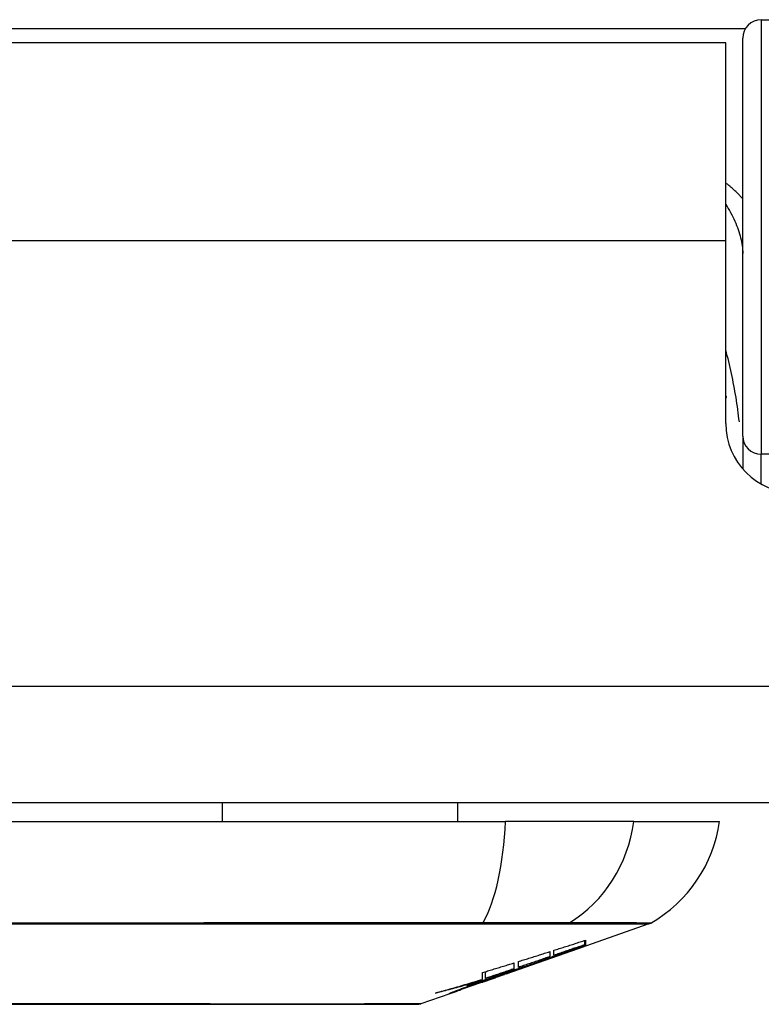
# Model space of a CAD drawing. Header units: inches. Extents: x 25 to 686, y 75 to 314.
# Tile 4 of 160: x 29.795 to 30.424, y 74.875 to 75.71. Entities that reach past the tile are written whole.
import ezdxf

# ---------------------------------------------------------------- set-up
doc = ezdxf.new("R2010")
doc.units = ezdxf.units.IN
doc.header["$MEASUREMENT"] = 0
doc.layers.add('Visible Edges(ANSI)', color=7, linetype='Continuous', lineweight=25)
doc.layers.add('Visible Tangent Edges(ANSI)', color=7, linetype='Continuous', lineweight=25)

msp = doc.modelspace()

# ---------------------------------------------------------------- linework, layer by layer
at = {"layer": 'Visible Edges(ANSI)'}
for p, q in [((30.42401, 75.71008), (31.01358, 75.71008)), ((30.40826, 75.35668), (30.40826, 75.69434)), ((30.39384, 75.69056), (29.16284, 75.69056)), ((30.39384, 75.52256), (30.39384, 75.69056)), ((30.39384, 75.36762), (30.39384, 75.52256)), ((30.40826, 75.35668), (30.40826, 75.32895)), ((91.23234, 75.04556), (25.62734, 75.04556)), ((29.96643, 75.04556), (29.96643, 75.02982)), ((30.16614, 75.04556), (30.16614, 75.02982)), ((29.34966, 75.02982), (30.20703, 75.02982)), ((30.31582, 75.02982), (30.20703, 75.02982)), ((30.31582, 75.02982), (30.38858, 75.02982)), ((30.32869, 74.94291), (30.27485, 74.92407)), ((30.27434, 74.92528), (30.27434, 74.92893)), ((30.27485, 74.92909), (30.27485, 74.92468)), ((30.20747, 74.90048), (30.2738, 74.9237)), ((30.2446, 74.91939), (30.2446, 74.91513)), ((30.2481, 74.91632), (30.2481, 74.92051)), ((30.25309, 74.91684), (30.25309, 74.91754)), ((30.27485, 74.92418), (30.2738, 74.92382)), ((30.2738, 74.9237), (30.2738, 74.92389)), ((30.27485, 74.92425), (30.27485, 74.92407)), ((30.2141, 74.90981), (30.2141, 74.90479)), ((30.21785, 74.90606), (30.21785, 74.91098)), ((30.23297, 74.90964), (30.23297, 74.91022)), ((30.20747, 74.90048), (30.16612, 74.88601)), ((30.18735, 74.89588), (30.18735, 74.90162)), ((30.19011, 74.89672), (30.19011, 74.90245)), ((30.20585, 74.89998), (30.20585, 74.90008)), ((30.2146, 74.90443), (30.20622, 74.90151)), ((30.20622, 74.90151), (30.20622, 74.90176)), ((30.2088, 74.90105), (30.2088, 74.90146)), ((30.21097, 74.90225), (30.21097, 74.90301)), ((30.1861, 74.89467), (30.1861, 74.89549)), ((30.18685, 74.89365), (30.18685, 74.89392)), ((30.18685, 74.89365), (30.18685, 74.89333)), ((30.19887, 74.89762), (30.19887, 74.89789)), ((30.1596, 74.88373), (30.13515, 74.87517)), ((30.1596, 74.88373), (30.1596, 74.88374)), ((30.16935, 74.88718), (30.16185, 74.88456)), ((30.16185, 74.88456), (30.16185, 74.88508)), ((30.16739, 74.88661), (30.16739, 74.88719)), ((30.17935, 74.89107), (30.17935, 74.89139)), ((30.17935, 74.89065), (30.17935, 74.89107))]:
    msp.add_line(p, q, dxfattribs=at)
at = {"layer": 'Visible Edges(ANSI)', "flags": 128}
for points in [[(30.39384, 75.39085), (30.39387, 75.3908), (30.39389, 75.39074), (30.39391, 75.39069), (30.39393, 75.39064), (30.39395, 75.39058), (30.39397, 75.39053), (30.394, 75.39047), (30.39402, 75.39042), (30.39404, 75.39036), (30.39406, 75.39031), (30.39408, 75.39026), (30.39411, 75.3902), (30.39413, 75.39015), (30.39415, 75.39009), (30.39417, 75.39004), (30.39419, 75.38998), (30.39421, 75.38993), (30.39424, 75.38988), (30.39426, 75.38982), (30.39428, 75.38977), (30.3943, 75.38971), (30.39432, 75.38966), (30.39434, 75.3896), (30.39437, 75.38955)], [(30.2296, 74.90899), (30.23133, 74.90962), (30.23308, 74.91026), (30.23484, 74.9109), (30.2366, 74.91154), (30.23838, 74.91219), (30.24016, 74.91284), (30.24196, 74.91349), (30.24377, 74.91415), (30.24559, 74.91481), (30.24742, 74.91548), (30.24926, 74.91615), (30.25111, 74.91682), (30.25298, 74.9175), (30.25486, 74.91819), (30.25675, 74.91888), (30.25865, 74.91957), (30.26056, 74.92027), (30.26249, 74.92097), (30.26443, 74.92167), (30.26639, 74.92239), (30.26835, 74.9231), (30.27034, 74.92382), (30.27233, 74.92455), (30.27434, 74.92528)], [(30.2481, 74.92051), (30.24921, 74.92086), (30.25033, 74.92122), (30.25144, 74.92157), (30.25256, 74.92193), (30.25367, 74.92229), (30.25479, 74.92264), (30.25591, 74.923), (30.25702, 74.92336), (30.25814, 74.92371), (30.25925, 74.92407), (30.26037, 74.92443), (30.26148, 74.92479), (30.2626, 74.92514), (30.26371, 74.9255), (30.26483, 74.92586), (30.26594, 74.92622), (30.26706, 74.92658), (30.26817, 74.92694), (30.26928, 74.9273), (30.2704, 74.92766), (30.27151, 74.92802), (30.27262, 74.92837), (30.27374, 74.92873), (30.27485, 74.92909)], [(30.27434, 74.92528), (30.27325, 74.92491), (30.27216, 74.92454), (30.27107, 74.92416), (30.26997, 74.92379), (30.26888, 74.92342), (30.26779, 74.92304), (30.2667, 74.92267), (30.2656, 74.92229), (30.26451, 74.92192), (30.26341, 74.92155), (30.26232, 74.92117), (30.26123, 74.9208), (30.26013, 74.92043), (30.25904, 74.92005), (30.25794, 74.91968), (30.25685, 74.91931), (30.25575, 74.91893), (30.25466, 74.91856), (30.25357, 74.91819), (30.25247, 74.91781), (30.25138, 74.91744), (30.25029, 74.91707), (30.24919, 74.9167), (30.2481, 74.91632)], [(30.21785, 74.91098), (30.21896, 74.91133), (30.22008, 74.91167), (30.22119, 74.91202), (30.22231, 74.91237), (30.22343, 74.91272), (30.22454, 74.91307), (30.22566, 74.91342), (30.22677, 74.91377), (30.22789, 74.91412), (30.229, 74.91447), (30.23012, 74.91482), (30.23123, 74.91517), (30.23235, 74.91552), (30.23346, 74.91587), (30.23458, 74.91622), (30.23569, 74.91657), (30.23681, 74.91693), (30.23792, 74.91728), (30.23904, 74.91763), (30.24015, 74.91798), (30.24126, 74.91833), (30.24237, 74.91869), (30.24349, 74.91904), (30.2446, 74.91939)], [(30.2738, 74.9237), (30.27213, 74.92312), (30.27046, 74.92253), (30.26878, 74.92194), (30.26709, 74.92136), (30.2654, 74.92077), (30.26371, 74.92018), (30.26201, 74.91959), (30.26031, 74.919), (30.25861, 74.91841), (30.2569, 74.91782), (30.2552, 74.91723), (30.25349, 74.91664), (30.25178, 74.91605), (30.25007, 74.91546), (30.24835, 74.91487), (30.24664, 74.91429), (30.24493, 74.9137), (30.24322, 74.91311), (30.2415, 74.91253), (30.23979, 74.91195), (30.23809, 74.91137), (30.23638, 74.91079), (30.23468, 74.91021), (30.23297, 74.90964)], [(30.27485, 74.92468), (30.27399, 74.92437), (30.27313, 74.92406), (30.27225, 74.92374), (30.27138, 74.92343), (30.27049, 74.92311), (30.2696, 74.92279), (30.26871, 74.92246), (30.26781, 74.92214), (30.2669, 74.92181), (30.266, 74.92149), (30.26508, 74.92116), (30.26417, 74.92083), (30.26325, 74.9205), (30.26233, 74.92017), (30.26141, 74.91983), (30.26049, 74.9195), (30.25956, 74.91917), (30.25864, 74.91883), (30.25771, 74.9185), (30.25678, 74.91817), (30.25586, 74.91783), (30.25493, 74.9175), (30.25401, 74.91717), (30.25309, 74.91684)], [(30.25309, 74.91684), (30.25399, 74.91714), (30.2549, 74.91745), (30.25581, 74.91776), (30.25672, 74.91806), (30.25762, 74.91837), (30.25853, 74.91868), (30.25944, 74.91899), (30.26035, 74.9193), (30.26126, 74.9196), (30.26216, 74.91991), (30.26307, 74.92022), (30.26398, 74.92053), (30.26489, 74.92084), (30.2658, 74.92115), (30.2667, 74.92146), (30.26761, 74.92177), (30.26852, 74.92208), (30.26942, 74.92239), (30.27033, 74.9227), (30.27123, 74.92301), (30.27214, 74.92332), (30.27304, 74.92363), (30.27395, 74.92394), (30.27485, 74.92425)], [(30.18735, 74.90162), (30.18846, 74.90196), (30.18958, 74.90229), (30.1907, 74.90263), (30.19181, 74.90297), (30.19293, 74.90331), (30.19404, 74.90365), (30.19516, 74.90399), (30.19627, 74.90433), (30.19739, 74.90467), (30.19851, 74.90501), (30.19962, 74.90535), (30.20074, 74.90569), (30.20185, 74.90603), (30.20297, 74.90638), (30.20408, 74.90672), (30.2052, 74.90706), (30.20631, 74.9074), (30.20742, 74.90775), (30.20854, 74.90809), (30.20965, 74.90844), (30.21076, 74.90878), (30.21188, 74.90912), (30.21299, 74.90947), (30.2141, 74.90981)], [(30.20622, 74.90151), (30.20719, 74.90182), (30.20817, 74.90212), (30.20915, 74.90243), (30.21012, 74.90274), (30.2111, 74.90305), (30.21207, 74.90335), (30.21305, 74.90366), (30.21402, 74.90397), (30.215, 74.90428), (30.21598, 74.90459), (30.21695, 74.90491), (30.21793, 74.90522), (30.2189, 74.90553), (30.21988, 74.90584), (30.22085, 74.90616), (30.22182, 74.90647), (30.2228, 74.90678), (30.22377, 74.9071), (30.22474, 74.90741), (30.22572, 74.90773), (30.22669, 74.90804), (30.22766, 74.90836), (30.22863, 74.90867), (30.2296, 74.90899)], [(30.23297, 74.90964), (30.23195, 74.90927), (30.23093, 74.9089), (30.22991, 74.90854), (30.22888, 74.90817), (30.22785, 74.9078), (30.22682, 74.90743), (30.22579, 74.90706), (30.22475, 74.90669), (30.22372, 74.90632), (30.22268, 74.90595), (30.22164, 74.90558), (30.2206, 74.9052), (30.21956, 74.90483), (30.21852, 74.90446), (30.21747, 74.90409), (30.21643, 74.90372), (30.21539, 74.90335), (30.21435, 74.90297), (30.2133, 74.9026), (30.21226, 74.90223), (30.21122, 74.90186), (30.21018, 74.90149), (30.20914, 74.90112), (30.2081, 74.90075)], [(30.2446, 74.91513), (30.24349, 74.91475), (30.24238, 74.91438), (30.24126, 74.914), (30.24015, 74.91362), (30.23904, 74.91324), (30.23792, 74.91286), (30.23681, 74.91248), (30.23569, 74.91211), (30.23458, 74.91173), (30.23346, 74.91135), (30.23235, 74.91097), (30.23123, 74.91059), (30.23012, 74.91021), (30.229, 74.90984), (30.22789, 74.90946), (30.22677, 74.90908), (30.22565, 74.9087), (30.22454, 74.90832), (30.22342, 74.90795), (30.22231, 74.90757), (30.22119, 74.90719), (30.22008, 74.90681), (30.21896, 74.90644), (30.21785, 74.90606)], [(30.21097, 74.90225), (30.20946, 74.90175), (30.20795, 74.90126), (30.20643, 74.90076), (30.20491, 74.90027), (30.20339, 74.89977), (30.20187, 74.89928), (30.20034, 74.89878), (30.19881, 74.89829), (30.19729, 74.8978), (30.19576, 74.89731), (30.19422, 74.89682), (30.19269, 74.89633), (30.19116, 74.89584), (30.18962, 74.89536), (30.18809, 74.89487), (30.18655, 74.89439), (30.18501, 74.89391), (30.18348, 74.89343), (30.18194, 74.89295), (30.18041, 74.89247), (30.17887, 74.892), (30.17734, 74.89153), (30.1758, 74.89106), (30.17427, 74.89059)], [(30.2141, 74.90479), (30.2131, 74.90446), (30.2121, 74.90412), (30.21111, 74.90378), (30.21011, 74.90345), (30.20911, 74.90311), (30.20811, 74.90277), (30.20711, 74.90244), (30.20611, 74.9021), (30.20511, 74.90176), (30.20411, 74.90143), (30.20311, 74.90109), (30.20211, 74.90075), (30.20111, 74.90042), (30.20011, 74.90008), (30.19911, 74.89974), (30.19811, 74.89941), (30.19711, 74.89907), (30.19611, 74.89874), (30.19511, 74.8984), (30.19411, 74.89806), (30.19311, 74.89773), (30.19211, 74.89739), (30.19111, 74.89706), (30.19011, 74.89672)], [(30.19011, 74.89672), (30.19113, 74.89704), (30.19215, 74.89735), (30.19317, 74.89767), (30.1942, 74.89799), (30.19522, 74.89831), (30.19624, 74.89862), (30.19726, 74.89894), (30.19828, 74.89926), (30.19931, 74.89958), (30.20033, 74.8999), (30.20135, 74.90022), (30.20237, 74.90054), (30.20339, 74.90087), (30.20441, 74.90119), (30.20543, 74.90151), (30.20645, 74.90183), (30.20747, 74.90216), (30.20849, 74.90248), (30.20951, 74.90281), (30.21053, 74.90313), (30.21155, 74.90346), (30.21257, 74.90378), (30.21358, 74.90411), (30.2146, 74.90443)], [(30.20585, 74.89998), (30.20579, 74.89996), (30.2057, 74.89992), (30.20558, 74.89988), (30.20544, 74.89982), (30.20528, 74.89976), (30.20509, 74.89969), (30.20488, 74.89961), (30.20464, 74.89953), (30.20439, 74.89944), (30.20411, 74.89933), (30.20381, 74.89923), (30.20348, 74.89911), (30.20314, 74.89899), (30.20278, 74.89886), (30.20241, 74.89873), (30.20201, 74.89859), (30.2016, 74.89844), (30.20117, 74.89829), (30.20073, 74.89814), (30.20028, 74.89798), (30.19981, 74.89781), (30.19934, 74.89764), (30.19885, 74.89747), (30.19835, 74.8973)], [(30.19916, 74.89798), (30.19981, 74.89819), (30.20044, 74.8984), (30.20104, 74.89859), (30.20161, 74.89877), (30.20215, 74.89895), (30.20267, 74.89911), (30.20315, 74.89926), (30.2036, 74.8994), (30.20401, 74.89953), (30.20439, 74.89965), (30.20474, 74.89975), (30.20505, 74.89985), (30.20532, 74.89993), (30.20556, 74.9), (30.20576, 74.90005), (30.20593, 74.9001), (30.20605, 74.90013), (30.20614, 74.90015), (30.20619, 74.90015), (30.2062, 74.90014), (30.20617, 74.90012), (30.2061, 74.90009), (30.20599, 74.90004), (30.20585, 74.89998)], [(30.20135, 74.89878), (30.20175, 74.89892), (30.20216, 74.89907), (30.20256, 74.89921), (30.20297, 74.89936), (30.20337, 74.89951), (30.20378, 74.89965), (30.20418, 74.8998), (30.20458, 74.89994), (30.20499, 74.90009), (30.20539, 74.90023), (30.20579, 74.90038), (30.2062, 74.90053), (30.2066, 74.90067), (30.207, 74.90082), (30.2074, 74.90096), (30.2078, 74.9011), (30.2082, 74.90125), (30.2086, 74.90139), (30.209, 74.90154), (30.20939, 74.90168), (30.20979, 74.90182), (30.21019, 74.90197), (30.21058, 74.90211), (30.21097, 74.90225)], [(30.2081, 74.90075), (30.20833, 74.90084), (30.20851, 74.90092), (30.20865, 74.90098), (30.20874, 74.90102), (30.20879, 74.90105), (30.20879, 74.90106), (30.20874, 74.90106), (30.20865, 74.90104), (30.20851, 74.901), (30.20833, 74.90095), (30.2081, 74.90089), (30.20782, 74.90081), (30.2075, 74.90071), (30.20714, 74.90061), (30.20673, 74.90048), (30.20628, 74.90034), (30.2058, 74.90019), (30.20527, 74.90003), (30.20471, 74.89985), (30.20411, 74.89966), (30.20347, 74.89946), (30.2028, 74.89924), (30.20209, 74.89901), (30.20135, 74.89878)], [(30.1476, 74.88427), (30.14926, 74.88473), (30.15092, 74.88519), (30.15259, 74.88566), (30.15425, 74.88612), (30.15591, 74.88659), (30.15758, 74.88707), (30.15924, 74.88754), (30.1609, 74.88802), (30.16256, 74.88849), (30.16422, 74.88897), (30.16588, 74.88946), (30.16754, 74.88994), (30.1692, 74.89043), (30.17086, 74.89092), (30.17252, 74.89141), (30.17417, 74.8919), (30.17582, 74.89239), (30.17748, 74.89288), (30.17913, 74.89338), (30.18078, 74.89388), (30.18242, 74.89438), (30.18407, 74.89488), (30.18571, 74.89538), (30.18735, 74.89588)], [(30.1861, 74.89467), (30.18451, 74.8942), (30.18291, 74.89374), (30.18132, 74.89327), (30.17972, 74.89281), (30.17813, 74.89235), (30.17653, 74.8919), (30.17493, 74.89144), (30.17333, 74.89099), (30.17173, 74.89055), (30.17013, 74.8901), (30.16852, 74.88966), (30.16692, 74.88923), (30.16531, 74.88879), (30.16371, 74.88836), (30.1621, 74.88794), (30.16049, 74.88751), (30.15888, 74.8871), (30.15727, 74.88668), (30.15566, 74.88627), (30.15405, 74.88586), (30.15244, 74.88546), (30.15083, 74.88506), (30.14921, 74.88466), (30.1476, 74.88427)], [(30.17427, 74.89059), (30.17476, 74.89076), (30.17526, 74.89093), (30.17575, 74.8911), (30.17624, 74.89127), (30.17673, 74.89144), (30.17723, 74.89161), (30.17772, 74.89178), (30.17821, 74.89195), (30.17871, 74.89212), (30.1792, 74.89229), (30.17969, 74.89246), (30.18019, 74.89263), (30.18068, 74.8928), (30.18117, 74.89297), (30.18166, 74.89314), (30.18216, 74.89331), (30.18265, 74.89348), (30.18314, 74.89365), (30.18364, 74.89382), (30.18413, 74.89399), (30.18462, 74.89416), (30.18511, 74.89433), (30.18561, 74.8945), (30.1861, 74.89467)], [(30.17735, 74.8907), (30.17836, 74.89105), (30.17937, 74.89139), (30.18037, 74.89173), (30.18137, 74.89207), (30.18236, 74.89241), (30.18335, 74.89274), (30.18433, 74.89307), (30.1853, 74.8934), (30.18626, 74.89373), (30.18722, 74.89405), (30.18816, 74.89436), (30.1891, 74.89467), (30.19003, 74.89498), (30.19094, 74.89528), (30.19184, 74.89558), (30.19272, 74.89587), (30.19359, 74.89616), (30.19444, 74.89644), (30.19527, 74.89671), (30.19609, 74.89698), (30.19688, 74.89724), (30.19766, 74.8975), (30.19842, 74.89774), (30.19916, 74.89798)], [(30.19835, 74.8973), (30.19759, 74.89703), (30.19683, 74.89676), (30.19606, 74.89649), (30.19527, 74.89622), (30.19449, 74.89594), (30.19369, 74.89566), (30.19289, 74.89538), (30.19209, 74.8951), (30.19128, 74.89482), (30.19047, 74.89454), (30.18966, 74.89425), (30.18885, 74.89397), (30.18803, 74.89368), (30.18722, 74.8934), (30.18641, 74.89311), (30.1856, 74.89283), (30.1848, 74.89255), (30.184, 74.89227), (30.18321, 74.892), (30.18242, 74.89172), (30.18164, 74.89145), (30.18087, 74.89118), (30.1801, 74.89091), (30.17935, 74.89065)], [(30.19835, 74.89748), (30.19811, 74.89741), (30.19785, 74.89732), (30.19756, 74.89723), (30.19724, 74.89713), (30.19689, 74.89702), (30.19652, 74.8969), (30.19613, 74.89677), (30.19571, 74.89663), (30.19527, 74.89649), (30.19481, 74.89634), (30.19433, 74.89618), (30.19383, 74.89601), (30.19332, 74.89584), (30.19278, 74.89566), (30.19224, 74.89548), (30.19168, 74.89529), (30.1911, 74.8951), (30.19052, 74.8949), (30.18993, 74.8947), (30.18933, 74.89449), (30.18872, 74.89429), (30.1881, 74.89408), (30.18748, 74.89386), (30.18685, 74.89365)], [(30.18685, 74.89333), (30.18726, 74.89347), (30.18769, 74.89362), (30.18812, 74.89377), (30.18856, 74.89392), (30.189, 74.89408), (30.18946, 74.89423), (30.18991, 74.89439), (30.19037, 74.89455), (30.19082, 74.89471), (30.19128, 74.89487), (30.19173, 74.89503), (30.19218, 74.89519), (30.19263, 74.89535), (30.19307, 74.8955), (30.19351, 74.89565), (30.19393, 74.8958), (30.19434, 74.89595), (30.19475, 74.89609), (30.19514, 74.89623), (30.19551, 74.89637), (30.19587, 74.89649), (30.19622, 74.89662), (30.19654, 74.89673), (30.19685, 74.89685)], [(30.19685, 74.89685), (30.19708, 74.89693), (30.1973, 74.89701), (30.19751, 74.89708), (30.1977, 74.89716), (30.19788, 74.89722), (30.19805, 74.89728), (30.1982, 74.89734), (30.19834, 74.89739), (30.19846, 74.89744), (30.19857, 74.89748), (30.19866, 74.89752), (30.19873, 74.89755), (30.19879, 74.89757), (30.19883, 74.89759), (30.19886, 74.89761), (30.19887, 74.89762), (30.19886, 74.89762), (30.19883, 74.89761), (30.19879, 74.89761), (30.19874, 74.89759), (30.19866, 74.89757), (30.19857, 74.89755), (30.19847, 74.89751), (30.19835, 74.89748)], [(30.16185, 74.88456), (30.16158, 74.88447), (30.16132, 74.88439), (30.16108, 74.88431), (30.16086, 74.88425), (30.16065, 74.88418), (30.16046, 74.88413), (30.16029, 74.88408), (30.16014, 74.88404), (30.16001, 74.88401), (30.15989, 74.88398), (30.15979, 74.88396), (30.1597, 74.88395), (30.15964, 74.88394), (30.15959, 74.88394), (30.15956, 74.88395), (30.15955, 74.88397), (30.15956, 74.88399), (30.15958, 74.88402), (30.15962, 74.88405), (30.15968, 74.88409), (30.15976, 74.88414), (30.15986, 74.8842), (30.15997, 74.88426), (30.1601, 74.88433)], [(30.1596, 74.88374), (30.15987, 74.88384), (30.16014, 74.88393), (30.16041, 74.88402), (30.16068, 74.88412), (30.16096, 74.88421), (30.16123, 74.88431), (30.1615, 74.8844), (30.16177, 74.88449), (30.16204, 74.88459), (30.16231, 74.88468), (30.16259, 74.88478), (30.16286, 74.88487), (30.16313, 74.88497), (30.1634, 74.88506), (30.16367, 74.88516), (30.16394, 74.88525), (30.16422, 74.88535), (30.16449, 74.88544), (30.16476, 74.88554), (30.16503, 74.88563), (30.1653, 74.88573), (30.16558, 74.88582), (30.16585, 74.88592), (30.16612, 74.88601)], [(30.1601, 74.88433), (30.16029, 74.88442), (30.16054, 74.88454), (30.16085, 74.88467), (30.16123, 74.88483), (30.16167, 74.88501), (30.16216, 74.88521), (30.16271, 74.88542), (30.1633, 74.88565), (30.16395, 74.8859), (30.16464, 74.88617), (30.16538, 74.88644), (30.16615, 74.88673), (30.16696, 74.88703), (30.16781, 74.88734), (30.16868, 74.88765), (30.16958, 74.88798), (30.1705, 74.88831), (30.17145, 74.88865), (30.17241, 74.88899), (30.17338, 74.88933), (30.17436, 74.88967), (30.17535, 74.89002), (30.17635, 74.89036), (30.17735, 74.8907)], [(30.16985, 74.88767), (30.16949, 74.88753), (30.16915, 74.88739), (30.16884, 74.88727), (30.16856, 74.88715), (30.16831, 74.88705), (30.16809, 74.88695), (30.1679, 74.88687), (30.16774, 74.8868), (30.16761, 74.88674), (30.16751, 74.88669), (30.16744, 74.88665), (30.1674, 74.88662), (30.16739, 74.8866), (30.16742, 74.8866), (30.16747, 74.88661), (30.16756, 74.88663), (30.16768, 74.88666), (30.16783, 74.8867), (30.16801, 74.88675), (30.16822, 74.88681), (30.16846, 74.88689), (30.16873, 74.88698), (30.16902, 74.88707), (30.16935, 74.88718)], [(30.17935, 74.89107), (30.1789, 74.89092), (30.17844, 74.89076), (30.17797, 74.8906), (30.17751, 74.89044), (30.17704, 74.89028), (30.17658, 74.89012), (30.17611, 74.88995), (30.17565, 74.88979), (30.17519, 74.88963), (30.17474, 74.88947), (30.1743, 74.88932), (30.17387, 74.88916), (30.17344, 74.88901), (30.17303, 74.88886), (30.17263, 74.88871), (30.17224, 74.88857), (30.17188, 74.88844), (30.17152, 74.88831), (30.17119, 74.88818), (30.17088, 74.88807), (30.17058, 74.88796), (30.17032, 74.88785), (30.17007, 74.88776), (30.16985, 74.88767)], [(29.7782, 74.8749), (29.79571, 74.87489), (29.81317, 74.87489), (29.83052, 74.87488), (29.84769, 74.87488), (29.86465, 74.87487), (29.88144, 74.87485), (29.89803, 74.87484), (29.91437, 74.87482), (29.93039, 74.87481), (29.94603, 74.87479), (29.96125, 74.87478), (29.97597, 74.87476), (29.99018, 74.87474), (30.00389, 74.87473), (30.01707, 74.87471), (30.02967, 74.87471), (30.04164, 74.87471), (30.05299, 74.87473), (30.06367, 74.87474), (30.07367, 74.87476), (30.08296, 74.87478), (30.09156, 74.87479), (30.09941, 74.87481), (30.1065, 74.87482), (30.1128, 74.87484), (30.11828, 74.87485), (30.12292, 74.87487), (30.12672, 74.87488), (30.12969, 74.87488), (30.13182, 74.87489), (30.13311, 74.87489), (30.13354, 74.8749)]]:
    msp.add_lwpolyline(points, dxfattribs=at)
at = {"layer": 'Visible Edges(ANSI)'}
for centre, radius, start, end in [((30.42401, 75.69434), 0.01575, 90, 180), ((30.4529, 75.36762), 0.05906, 180, 270), ((30.2716, 75.04613), 0.11811, 299.81689, 352.0587), ((30.32544, 74.9522), 0.00984, 289.29005, 299.81689), ((30.13353, 74.87982), 0.00492, 270.17314, 289.29005)]:
    msp.add_arc(centre, radius, start, end, dxfattribs=at)
at = {"layer": 'Visible Tangent Edges(ANSI)'}
for p, q in [((30.41049, 75.70241), (29.14619, 75.70241)), ((30.42401, 75.71008), (30.42401, 75.34147)), ((30.39384, 75.52256), (29.16284, 75.52256)), ((30.7311, 75.34147), (30.42401, 75.34147)), ((30.42401, 75.31611), (30.42401, 75.34147)), ((25.62734, 75.14456), (91.23234, 75.14456)), ((30.18668, 74.94287), (30.18715, 74.94287)), ((30.2589, 74.94287), (30.25907, 74.94287)), ((30.19835, 74.89748), (30.19835, 74.89772)), ((30.19835, 74.8973), (30.19835, 74.8974)), ((30.16985, 74.88767), (30.16985, 74.88808))]:
    msp.add_line(p, q, dxfattribs=at)
at = {"layer": 'Visible Tangent Edges(ANSI)', "flags": 128}
for points in [[(30.40826, 75.55806), (30.40776, 75.55864), (30.40725, 75.55923), (30.40672, 75.55981), (30.4062, 75.5604), (30.40566, 75.56098), (30.40511, 75.56156), (30.40456, 75.56214), (30.404, 75.56271), (30.40343, 75.56329), (30.40285, 75.56386), (30.40226, 75.56443), (30.40167, 75.56499), (30.40106, 75.56555), (30.40045, 75.56611), (30.39983, 75.56667), (30.3992, 75.56722), (30.39856, 75.56776), (30.39791, 75.5683), (30.39726, 75.56883), (30.39659, 75.56936), (30.39592, 75.56989), (30.39524, 75.5704), (30.39454, 75.57091), (30.39384, 75.57142)], [(30.39385, 75.55348), (30.39495, 75.55173), (30.39601, 75.54997), (30.39702, 75.5482), (30.398, 75.54642), (30.39894, 75.54463), (30.39983, 75.54283), (30.40068, 75.54102), (30.4015, 75.53922), (30.40227, 75.53741), (30.403, 75.53561), (30.40368, 75.53381), (30.40432, 75.53203), (30.40492, 75.53025), (30.40547, 75.52849), (30.40598, 75.52673), (30.40644, 75.52498), (30.40686, 75.52325), (30.40722, 75.52154), (30.40753, 75.51984), (30.40779, 75.51816), (30.408, 75.51651), (30.40814, 75.51489), (30.40823, 75.51329), (30.40826, 75.51173)], [(30.40537, 75.36885), (30.40507, 75.37145), (30.40475, 75.37406), (30.40442, 75.37665), (30.40408, 75.37924), (30.40371, 75.38183), (30.40334, 75.38442), (30.40294, 75.38699), (30.40254, 75.38957), (30.40211, 75.39214), (30.40167, 75.3947), (30.40122, 75.39725), (30.40075, 75.3998), (30.40027, 75.40235), (30.39976, 75.40488), (30.39925, 75.40742), (30.39872, 75.40994), (30.39816, 75.41247), (30.3976, 75.41499), (30.39701, 75.41751), (30.39641, 75.42002), (30.3958, 75.42253), (30.39516, 75.42503), (30.39451, 75.42752), (30.39384, 75.43001)], [(30.18793, 74.94386), (30.15498, 74.94383), (30.12167, 74.94381), (30.08805, 74.94379), (30.05414, 74.94376), (30.01999, 74.94374), (29.98564, 74.94372), (29.95112, 74.9437), (29.91648, 74.94369), (29.88177, 74.94368), (29.84702, 74.94367), (29.81229, 74.94366), (29.77756, 74.94366)], [(29.77756, 74.94291), (29.8122, 74.94291), (29.84685, 74.94291), (29.8815, 74.9429), (29.91613, 74.9429), (29.95067, 74.9429), (29.98508, 74.94289), (30.01933, 74.94289), (30.05337, 74.94288), (30.08717, 74.94288), (30.12067, 74.94288), (30.15385, 74.94287), (30.18668, 74.94287)], [(30.18715, 74.94287), (30.19124, 74.94287), (30.19528, 74.94287), (30.19924, 74.94287), (30.20314, 74.94287), (30.20696, 74.94287), (30.21069, 74.94287), (30.21434, 74.94287), (30.2179, 74.94287), (30.22136, 74.94287), (30.22473, 74.94287), (30.22798, 74.94287), (30.23112, 74.94287), (30.23415, 74.94287), (30.23706, 74.94287), (30.23985, 74.94287), (30.24252, 74.94287), (30.24505, 74.94287), (30.24745, 74.94287), (30.24972, 74.94287), (30.25184, 74.94287), (30.25383, 74.94287), (30.25567, 74.94287), (30.25736, 74.94287), (30.2589, 74.94287)], [(30.26116, 74.94386), (30.25963, 74.94387), (30.25794, 74.94388), (30.25609, 74.94389), (30.25409, 74.9439), (30.25194, 74.94391), (30.24964, 74.94391), (30.2472, 74.94392), (30.24462, 74.94392), (30.24191, 74.94393), (30.23906, 74.94393), (30.23609, 74.94393), (30.23299, 74.94393), (30.22977, 74.94393), (30.22644, 74.94393), (30.223, 74.94393), (30.21945, 74.94392), (30.2158, 74.94392), (30.21206, 74.94391), (30.20823, 74.94391), (30.20431, 74.9439), (30.20032, 74.94389), (30.19625, 74.94388), (30.19212, 74.94387), (30.18793, 74.94386)], [(30.25907, 74.94287), (30.2647, 74.94287), (30.27008, 74.94287), (30.27524, 74.94288), (30.28016, 74.94288), (30.28486, 74.94288), (30.28932, 74.94288), (30.29354, 74.94288), (30.29753, 74.94288), (30.30129, 74.94289), (30.3048, 74.94289), (30.30808, 74.94289), (30.31112, 74.94289), (30.31391, 74.94289), (30.31647, 74.9429), (30.31879, 74.9429), (30.32086, 74.9429), (30.32269, 74.9429), (30.32428, 74.9429), (30.32563, 74.94291), (30.32673, 74.94291), (30.32759, 74.94291), (30.3282, 74.94291), (30.32857, 74.94291), (30.32869, 74.94291)], [(30.33033, 74.94366), (30.33021, 74.94366), (30.32985, 74.94366), (30.32924, 74.94366), (30.32839, 74.94367), (30.3273, 74.94367), (30.32597, 74.94368), (30.32439, 74.94368), (30.32258, 74.94369), (30.32052, 74.94369), (30.31822, 74.9437), (30.31569, 74.94371), (30.31292, 74.94372), (30.3099, 74.94373), (30.30665, 74.94374), (30.30316, 74.94375), (30.29943, 74.94376), (30.29547, 74.94377), (30.29127, 74.94379), (30.28683, 74.9438), (30.28216, 74.94381), (30.27726, 74.94382), (30.27212, 74.94384), (30.26675, 74.94384), (30.26116, 74.94386)], [(30.00722, 74.87487), (29.99101, 74.8749), (29.97406, 74.87493), (29.95644, 74.87497), (29.93819, 74.875), (29.9194, 74.87503), (29.90013, 74.87507), (29.88044, 74.8751), (29.86043, 74.87512), (29.84014, 74.87514), (29.81965, 74.87516), (29.799, 74.87517), (29.77825, 74.87517)], [(30.0518, 74.87487), (30.05011, 74.87486), (30.04839, 74.87486), (30.04667, 74.87486), (30.04493, 74.87485), (30.04317, 74.87485), (30.0414, 74.87485), (30.03962, 74.87485), (30.03782, 74.87485), (30.03601, 74.87484), (30.03419, 74.87484), (30.03235, 74.87484), (30.03049, 74.87484), (30.02863, 74.87484), (30.02675, 74.87484), (30.02485, 74.87484), (30.02294, 74.87485), (30.02102, 74.87485), (30.01909, 74.87485), (30.01714, 74.87485), (30.01518, 74.87485), (30.01321, 74.87486), (30.01123, 74.87486), (30.00923, 74.87486), (30.00722, 74.87487)], [(30.13515, 74.87517), (30.135, 74.87517), (30.13454, 74.87517), (30.13378, 74.87516), (30.13272, 74.87516), (30.13135, 74.87515), (30.12969, 74.87514), (30.12772, 74.87513), (30.12547, 74.87512), (30.12292, 74.87511), (30.12009, 74.8751), (30.11697, 74.87508), (30.11356, 74.87507), (30.10987, 74.87505), (30.1059, 74.87503), (30.10165, 74.87502), (30.09713, 74.875), (30.09233, 74.87498), (30.08728, 74.87497), (30.08197, 74.87495), (30.07642, 74.87493), (30.07062, 74.87492), (30.06458, 74.8749), (30.05831, 74.87488), (30.0518, 74.87487)]]:
    msp.add_lwpolyline(points, dxfattribs=at)
at = {"layer": 'Visible Tangent Edges(ANSI)'}
for centre, major_axis, ratio, start_param, end_param in [((30.42401, 75.35668), (-0.01575, 0), 0.965926, 0, 1.570796), ((30.16843, 75.04613), (0, 0.11811), 0.32996, 3.665428, 4.573787), ((30.20539, 75.04613), (0, -0.11811), 0.943995, 0.523835, 1.432195), ((30.1863, 74.95238), (0.00003, -0.00984), 0.32572, 0.259229, 0.522936), ((30.25651, 74.95238), (-0.00008, -0.00984), 0.945463, 0.267645, 0.531352)]:
    msp.add_ellipse(centre, major_axis=major_axis, ratio=ratio, start_param=start_param, end_param=end_param, dxfattribs=at)

doc.saveas('drawing.dxf')
